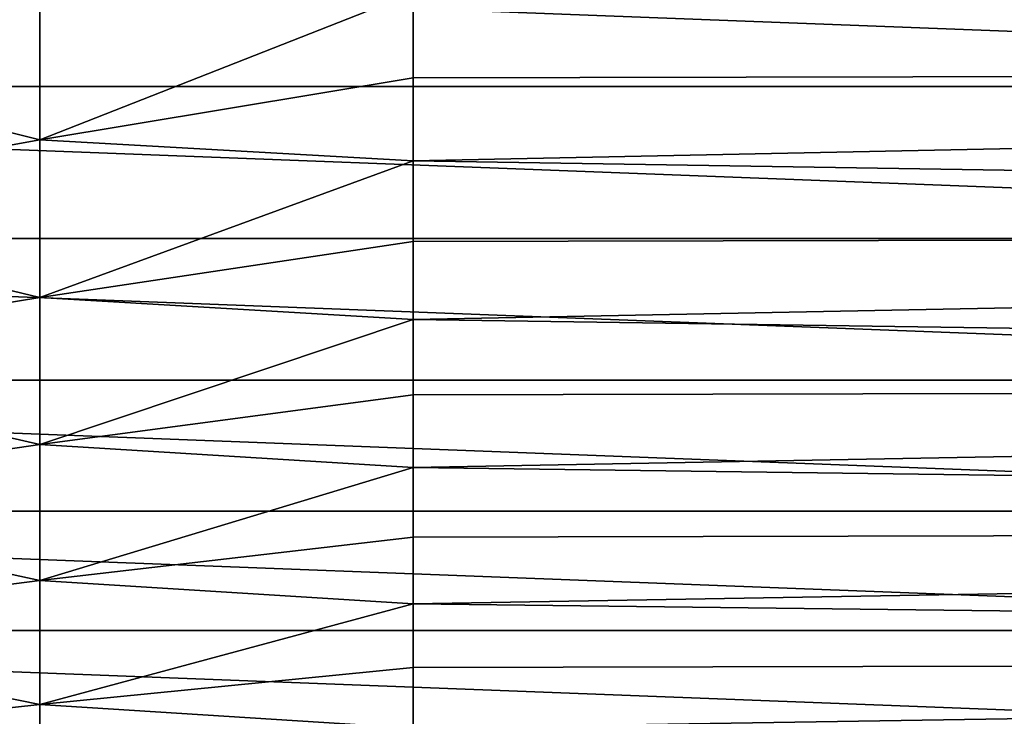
# Model space of a CAD drawing. Header units: metres. Extents: x -61 to 49, y -32 to 32.
# Tile 22 of 256: x -22.84 to -18.24, y -10.22 to -6.96. Entities that reach past the tile are written whole.
import ezdxf

# ---------------------------------------------------------------- set-up
doc = ezdxf.new("R2010")
doc.units = ezdxf.units.M
doc.layers.add('solid_K_27_40_10_000Y34', color=7, linetype='CONTINUOUS')

msp = doc.modelspace()

# ---------------------------------------------------------------- linework, layer by layer
at = {"layer": 'solid_K_27_40_10_000Y34'}
for points in [[(-24.491528, -6.294444, 10.656298), (-24.491528, -7.087602, 10.146063), (-22.742485, -6.745062, 10.487448)], [(-21, -6.835874, 10.46522), (0, -7.191413, 10.224162), (0, -6.387662, 10.744659)], [(-31.072336, -6.522859, -32), (-10.927664, -6.522859, -32), (-11.456452, -7.274637, -32)], [(-30.543547, -7.274637, -32), (-31.072336, -6.522859, -32), (-11.456452, -7.274637, -32)], [(-24.491528, -7.087602, 10.146063), (-22.742485, -7.523923, 9.94349), (-22.742485, -6.745062, 10.487448)], [(-22.742485, -6.745062, 10.487448), (-22.742485, -7.523923, 9.94349), (-21, -6.835874, 10.46522)], [(-22.742485, -7.523923, 9.94349), (-21, -7.234381, 10.193809), (-21, -6.835874, 10.46522)], [(-21, -6.835874, 10.46522), (-21, -7.234381, 10.193809), (0, -7.191413, 10.224162)], [(-24.491528, -7.087602, 10.146063), (-24.491528, -7.839605, 9.576914), (-22.742485, -7.523923, 9.94349)], [(-21, -7.622125, 9.90723), (0, -7.952963, 9.643664), (0, -7.191413, 10.224162)], [(-21, -7.234381, 10.193809), (-21, -7.622125, 9.90723), (0, -7.191413, 10.224162)], [(-22.742485, -7.523923, 9.94349), (-21, -7.622125, 9.90723), (-21, -7.234381, 10.193809)], [(-30.543547, -7.274637, -32), (-11.456452, -7.274637, -32), (-12.041273, -7.983788, -32)], [(-29.958727, -7.983788, -32), (-30.543547, -7.274637, -32), (-12.041273, -7.983788, -32)], [(-24.491528, -7.839605, 9.576914), (-22.742485, -8.259111, 9.341814), (-22.742485, -7.523923, 9.94349)], [(-22.742485, -7.523923, 9.94349), (-22.742485, -8.259111, 9.341814), (-21, -7.622125, 9.90723)], [(-22.742485, -8.259111, 9.341814), (-21, -7.998529, 9.605911), (-21, -7.622125, 9.90723)], [(-21, -7.622125, 9.90723), (-21, -7.998529, 9.605911), (0, -7.952963, 9.643664)], [(-24.491528, -7.839605, 9.576914), (-24.491528, -8.546087, 8.952155), (-22.742485, -8.259111, 9.341814)], [(-21, -8.363032, 9.290301), (0, -8.667844, 9.006574), (0, -7.952963, 9.643664)], [(-21, -7.998529, 9.605911), (-21, -8.363032, 9.290301), (0, -7.952963, 9.643664)], [(-29.958727, -7.983788, -32), (-12.041273, -7.983788, -32), (-12.678736, -8.646176, -32)], [(-29.321264, -8.646176, -32), (-29.958727, -7.983788, -32), (-12.678736, -8.646176, -32)], [(-22.742485, -8.259111, 9.341814), (-21, -8.363032, 9.290301), (-21, -7.998529, 9.605911)], [(-24.491528, -8.546087, 8.952155), (-22.742485, -8.946359, 8.685913), (-22.742485, -8.259111, 9.341814)], [(-22.742485, -8.259111, 9.341814), (-22.742485, -8.946359, 8.685913), (-21, -8.363032, 9.290301)], [(-22.742485, -8.946359, 8.685913), (-21, -8.715093, 8.960868), (-21, -8.363032, 9.290301)], [(-21, -8.363032, 9.290301), (-21, -8.715093, 8.960868), (0, -8.667844, 9.006574)], [(-24.491528, -8.546087, 8.952155), (-24.491528, -9.202945, 8.275415), (-22.742485, -8.946359, 8.685913)], [(-29.321264, -8.646176, -32), (-12.678736, -8.646176, -32), (-13.365071, -9.257853, -32)], [(-28.634928, -9.257853, -32), (-29.321264, -8.646176, -32), (-13.365071, -9.257853, -32)], [(-21, -9.054187, 8.618103), (0, -9.331859, 8.316627), (0, -8.667844, 9.006574)], [(-21, -8.715093, 8.960868), (-21, -9.054187, 8.618103), (0, -8.667844, 9.006574)], [(-22.742485, -8.946359, 8.685913), (-21, -9.054187, 8.618103), (-21, -8.715093, 8.960868)], [(-24.491528, -9.202945, 8.275415), (-22.742485, -9.581676, 7.979593), (-22.742485, -8.946359, 8.685913)], [(-22.742485, -8.946359, 8.685913), (-22.742485, -9.581676, 7.979593), (-21, -9.054187, 8.618103)], [(-22.742485, -9.581676, 7.979593), (-21, -9.37981, 8.262516), (-21, -9.054187, 8.618103)], [(-21, -9.054187, 8.618103), (-21, -9.37981, 8.262516), (0, -9.331859, 8.316627)], [(-24.491528, -9.202945, 8.275415), (-24.491528, -9.806365, 7.550623), (-22.742485, -9.581676, 7.979593)], [(-28.634928, -9.257853, -32), (-13.365071, -9.257853, -32), (-14.096218, -9.815182, -32)], [(-27.903782, -9.815182, -32), (-28.634928, -9.257853, -32), (-14.096218, -9.815182, -32)], [(-21, -9.691478, 7.894635), (0, -9.941111, 7.577873), (0, -9.331859, 8.316627)], [(-21, -9.37981, 8.262516), (-21, -9.691478, 7.894635), (0, -9.331859, 8.316627)], [(-22.742485, -9.581676, 7.979593), (-21, -9.691478, 7.894635), (-21, -9.37981, 8.262516)], [(-24.491528, -9.806365, 7.550623), (-22.742485, -10.161375, 7.226955), (-22.742485, -9.581676, 7.979593)], [(-22.742485, -9.581676, 7.979593), (-22.742485, -10.161375, 7.226955), (-21, -9.691478, 7.894635)], [(-22.742485, -10.161375, 7.226955), (-21, -9.988726, 7.515009), (-21, -9.691478, 7.894635)], [(-21, -9.691478, 7.894635), (-21, -9.988726, 7.515009), (0, -9.941111, 7.577873)], [(-27.903782, -9.815182, -32), (-14.096218, -9.815182, -32), (-14.86784, -10.314869, -32)], [(-27.13216, -10.314869, -32), (-27.903782, -9.815182, -32), (-14.86784, -10.314869, -32)], [(-24.491528, -9.806365, 7.550623), (-24.491528, -10.352842, 6.781987), (-22.742485, -10.161375, 7.226955)], [(-21, -10.271112, 7.124201), (0, -10.492024, 6.794649), (0, -9.941111, 7.577873)], [(-21, -9.988726, 7.515009), (-21, -10.271112, 7.124201), (0, -9.941111, 7.577873)], [(-22.742485, -10.161375, 7.226955), (-21, -10.271112, 7.124201), (-21, -9.988726, 7.515009)], [(-24.491528, -10.352842, 6.781987), (-22.742485, -10.682092, 6.432367), (-22.742485, -10.161375, 7.226955)], [(-22.742485, -10.161375, 7.226955), (-22.742485, -10.682092, 6.432367), (-21, -10.271112, 7.124201)]]:
    msp.add_3dface(points, dxfattribs=at)

doc.saveas('drawing.dxf')
